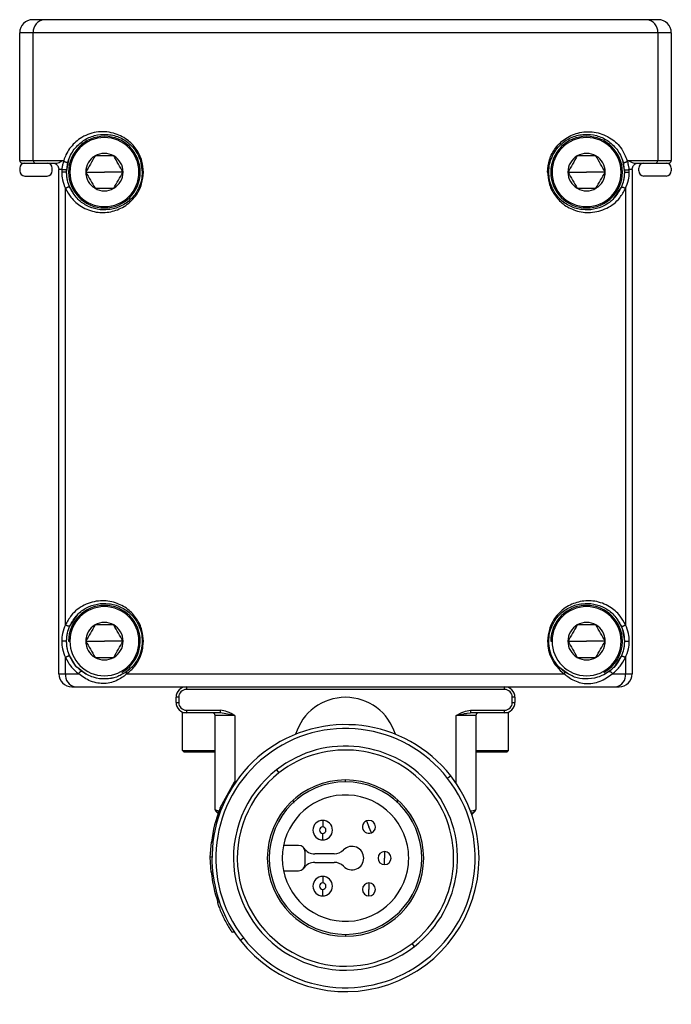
# Model space of a CAD drawing. Header units: millimetres. Extents: x -675 to 2621, y 428 to 911.
# Tile 3 of 30: x -675 to -625, y 647 to 723. Entities that reach past the tile are written whole.
import ezdxf

# ---------------------------------------------------------------- set-up
doc = ezdxf.new("R2010")
doc.units = ezdxf.units.MM

# ---------------------------------------------------------------- blocks, each defined once
blk = doc.blocks.new('Drawing View4')
at = {"color": 7, "linetype": 'Continuous', "lineweight": 25}
for p, q in [((-27.13, 60.11), (-28, 60.11)), ((10.406, 60.11), (-27.13, 60.11)), ((19.13, 60.11), (10.406, 60.11)), ((20, 60.11), (19.13, 60.11)), ((-27.957, 59.11), (-29, 59.11)), ((-29, 49.31), (-29, 59.11)), ((-27.957, 49.31), (-27.957, 59.11)), ((19.957, 59.11), (-27.957, 59.11)), ((19.957, 59.11), (19.957, 49.31)), ((21, 59.11), (19.957, 59.11)), ((21, 59.11), (21, 49.31)), ((-29, 49.31), (-27.957, 49.31)), ((-27.957, 49.31), (-25.683, 49.31)), ((-25.683, 49.31), (-25.617, 49.31)), ((-25.4, 48.41), (-25.199, 49.471)), ((-25.394, 48.597), (-25.296, 49.18)), ((-19.73, 49.269), (-19.6, 48.41)), ((17.258, 49.307), (17.4, 48.41)), ((17.296, 49.18), (17.394, 48.597)), ((17.616, 49.31), (17.683, 49.31)), ((17.683, 49.31), (19.957, 49.31)), ((19.957, 49.31), (21, 49.31)), ((-29, 48.71), (-29, 48.51)), ((-28.8, 49.11), (-27.791, 49.11)), ((-27.791, 49.11), (-26.144, 49.11)), ((-26.5, 48.51), (-26.5, 48.71)), ((-25.771, 48.61), (-26, 48.61)), ((-26, 9.91), (-26, 48.61)), ((-25.25, 48.41), (-25.15, 48.41)), ((-23.935, 48.41), (-22.5, 48.41)), ((-21.065, 48.41), (-22.5, 48.41)), ((-19.75, 48.41), (-19.85, 48.41)), ((11.75, 48.41), (11.85, 48.41)), ((13.065, 48.41), (14.5, 48.41)), ((15.935, 48.41), (14.5, 48.41)), ((17.25, 48.41), (17.15, 48.41)), ((18, 48.61), (17.771, 48.61)), ((18, 48.61), (18, 9.91)), ((18.144, 49.11), (19.791, 49.11)), ((18.5, 49.11), (18.9, 49.11)), ((18.5, 48.51), (18.5, 48.71)), ((19.791, 49.11), (20.8, 49.11)), ((21, 48.71), (21, 48.51)), ((-28.6, 48.11), (-26.9, 48.11)), ((20.6, 48.11), (18.9, 48.11)), ((-25.481, 13.668), (-25.481, 47.152)), ((17.164, 47.264), (16.551, 46.36)), ((17.481, 47.152), (17.481, 13.668)), ((-25.164, 13.556), (-24.551, 14.46)), ((17.267, 13.277), (17.4, 12.41)), ((-25.25, 12.41), (-25.15, 12.41)), ((-23.935, 12.41), (-22.5, 12.41)), ((-21.065, 12.41), (-22.5, 12.41)), ((-19.75, 12.41), (-19.85, 12.41)), ((11.75, 12.41), (11.85, 12.41)), ((13.065, 12.41), (14.5, 12.41)), ((15.935, 12.41), (14.5, 12.41)), ((17.25, 12.41), (17.15, 12.41)), ((-25.481, 9.91), (-25.481, 11.152)), ((17.164, 11.264), (16.593, 10.403)), ((17.481, 11.152), (17.481, 9.91)), ((-26, 9.91), (-25.481, 9.91)), ((-25.481, 9.91), (-24.474, 9.91)), ((-20.557, 10.257), (-20.915, 9.982)), ((-20.783, 9.91), (12.783, 9.91)), ((16.43, 10.246), (15.79, 9.813)), ((16.474, 9.91), (17.481, 9.91)), ((17.481, 9.91), (18, 9.91)), ((-25, 8.91), (-24.741, 8.91)), ((-24.741, 8.91), (16.741, 8.91)), ((-20.2, 8.91), (-17.3, 8.91)), ((-16.2, 8.91), (-16.2, 8.71)), ((8.2, 8.71), (-16.2, 8.71)), ((8.2, 8.71), (8.2, 8.91)), ((9.3, 8.91), (12.2, 8.91)), ((16.741, 8.91), (17, 8.91)), ((-17, 7.71), (-17, 8.11)), ((-16.8, 8.11), (-17, 8.11)), ((-17, 7.71), (-16.8, 7.71)), ((-16.8, 8.11), (-16.8, 7.71)), ((8.8, 7.71), (8.8, 8.11)), ((9, 8.11), (8.8, 8.11)), ((8.8, 7.71), (9, 7.71)), ((9, 8.11), (9, 7.71)), ((-16.5, 4.01), (-16.5, 6.91)), ((-16.2, 6.91), (-16.5, 6.91)), ((-16.2, 7.11), (-13.595, 7.11)), ((-16.2, 7.11), (-16.2, 6.91)), ((-13.595, 6.91), (-16.2, 6.91)), ((-13.595, 6.91), (-13.595, 7.11)), ((-12.5, 6.71), (-13.595, 6.91)), ((5.34, 6.877), (5.595, 6.91)), ((5.595, 7.11), (5.595, 6.91)), ((5.595, 7.11), (8.2, 7.11)), ((8.2, 6.91), (5.595, 6.91)), ((8.2, 6.91), (8.2, 7.11)), ((8.5, 6.91), (8.2, 6.91)), ((8.5, 4.01), (8.5, 6.91)), ((-12.5, 6.71), (-14, 6.71)), ((-14, -0.507), (-14, 6.71)), ((-12.5, 6.71), (-12.5, 1.586)), ((6, 6.71), (4.5, 6.71)), ((4.5, 1.481), (4.5, 6.71)), ((6, 6.71), (6, -0.507)), ((-16.5, 4.01), (-16.4, 3.91)), ((-16.5, 4.01), (-14, 4.01)), ((-16.4, 3.91), (-14, 3.91)), ((6, 4.01), (8.5, 4.01)), ((6, 3.91), (8.4, 3.91)), ((8.5, 4.01), (8.4, 3.91)), ((-9.295, 2.537), (-9.11, 2.301)), ((-12.553, 1.586), (-13.633, -0.414)), ((-12.428, 1.586), (-12.553, 1.586)), ((-4, 1.61), (-4, 1.76)), ((4.074, 2.068), (3.837, 1.883)), ((0, 0), (0, 0.222)), ((-13.984, -0.553), (-13.967, -0.617)), ((-13.957, -0.626), (-13.92, -0.664)), ((-13.897, -0.693), (-13.774, -0.815)), ((-13.505, -0.414), (-13.633, -0.414)), ((5.687, -0.903), (5.897, -0.693)), ((5.92, -0.664), (5.957, -0.626)), ((5.967, -0.617), (5.984, -0.553)), ((6, -0.507), (5.993, -0.513)), ((-5.75, -1.34), (-5.75, -1.84)), ((-2.397, -1.38), (-2.2, -1.84)), ((5.722, -0.779), (5.675, -0.784)), ((-2.003, -2.299), (-2.2, -1.84)), ((-14.305, -3.014), (-14.406, -4.164)), ((-14.172, -3.014), (-14.305, -3.014)), ((-5.75, -2.84), (-5.75, -2.34)), ((-7.6, -3.265), (-8.751, -3.265)), ((-7.1, -4.715), (-7.1, -3.765)), ((-1, -3.74), (-1, -4.24)), ((-14.205, -4.164), (-14.406, -4.164)), ((-14.406, -4.164), (-14.322, -5.314)), ((-4.862, -3.915), (-6.364, -3.915)), ((-1, -4.74), (-1, -4.24)), ((-8.751, -5.215), (-7.6, -5.215)), ((-6.364, -4.565), (-4.862, -4.565)), ((-14.189, -5.314), (-14.322, -5.314)), ((-5.75, -5.64), (-5.75, -6.14)), ((-5.75, -7.14), (-5.75, -6.64)), ((-2.2, -6.14), (-2.2, -6.64)), ((-2.2, -7.14), (-2.2, -6.64)), ((-13.671, -7.624), (-13.829, -7.624)), ((-12.524, -9.924), (-12.703, -9.924)), ((-12.074, -10.548), (-11.837, -10.363)), ((-4, -10.09), (-4, -10.24)), ((1.295, -11.017), (1.11, -10.78))]:
    blk.add_line(p, q, dxfattribs=at)
at = {"color": 7, "linetype": 'Continuous', "lineweight": 25, "flags": 128}
for points in [[(-24.793, 46.635), (-25.179, 47.3), (-25.215, 47.39)], [(16.793, 14.186), (17.179, 13.52), (17.215, 13.43)], [(-24.681, 10.499), (-25.179, 11.3), (-25.215, 11.39)], [(-23.927, 9.885), (-24.551, 10.36), (-24.567, 10.377)], [(13.1, 9.87), (12.449, 10.36), (12.401, 10.409)], [(-13.998, -0.537), (-13.999, -0.526), (-14, -0.507)]]:
    blk.add_lwpolyline(points, dxfattribs=at)
at = {"color": 7, "linetype": 'Continuous', "lineweight": 25}
for centre, radius, start, end in [((-28, 59.11), 1, 90, 180), ((-27.034, 59.19), 0.926, 95.96001, 184.92066), ((19.034, 59.19), 0.926, 355.07934, 84.03999), ((20, 59.11), 1, 0, 90), ((-22.5, 48.41), 2.75, 0, 180), ((-22.5, 48.41), 2.65, 0, 180), ((14.5, 48.41), 2.75, 0, 180), ((14.5, 48.41), 2.65, 0, 180), ((-28.8, 49.31), 0.2, 180, 270), ((-27.772, 49.294), 0.185, 175.07934, 264.03999), ((-22.5, 48.41), 1.435, 120, 180), ((-22.5, 48.41), 1.435, 60, 120), ((-22.5, 48.41), 1.435, 0, 60), ((14.5, 48.41), 1.435, 120, 180), ((14.5, 48.41), 1.435, 60, 120), ((14.5, 48.41), 1.435, 0, 60), ((19.772, 49.294), 0.185, 275.96001, 4.92066), ((20.8, 49.31), 0.2, 270, 0), ((-28.6, 48.71), 0.4, 90, 180), ((-28.6, 48.51), 0.4, 180, 270), ((-26.9, 48.71), 0.4, 0, 90), ((-26.9, 48.51), 0.4, 270, 0), ((-22.5, 48.41), 2.75, 180, 0), ((-22.5, 48.41), 2.65, 180, 0), ((-22.5, 48.41), 1.435, 180, 240.00269), ((-22.5, 48.41), 1.435, 300, 0), ((14.5, 48.41), 2.75, 180, 0), ((14.5, 48.41), 2.65, 180, 0), ((14.5, 48.41), 1.435, 180, 240.00269), ((14.5, 48.41), 1.435, 300, 0), ((18.9, 48.71), 0.4, 90, 180), ((18.9, 48.51), 0.4, 180, 270), ((20.6, 48.71), 0.4, 0, 90), ((20.6, 48.51), 0.4, 270, 0), ((-22.5, 48.41), 1.435, 240.00269, 300), ((14.5, 48.41), 1.435, 240.00269, 300), ((-22.5, 12.41), 2.75, 0, 180), ((14.5, 12.41), 2.75, 0, 180), ((-22.5, 12.41), 2.65, 0, 180), ((14.5, 12.41), 2.65, 0, 180), ((-22.5, 12.41), 1.435, 120, 180), ((-22.5, 12.41), 1.435, 60, 120), ((-22.5, 12.41), 1.435, 0, 60), ((14.5, 12.41), 1.435, 120, 180), ((14.5, 12.41), 1.435, 60, 120), ((14.5, 12.41), 1.435, 0, 60), ((-22.5, 12.41), 2.65, 180, 0), ((-22.5, 12.41), 1.435, 180, 240.00269), ((-22.5, 12.41), 1.435, 300, 0), ((-22.5, 12.41), 2.75, 298.89553, 0), ((14.5, 12.41), 2.65, 180, 0), ((14.5, 12.41), 1.435, 180, 240.00269), ((14.5, 12.41), 1.435, 300, 0), ((14.5, 12.41), 2.75, 298.91008, 0), ((-22.5, 12.41), 1.435, 240.00269, 300), ((14.5, 12.41), 1.435, 240.00269, 300), ((-25, 9.91), 1, 180, 270), ((-24.588, 9.797), 0.9, 172.79958, 260.25813), ((16.588, 9.797), 0.9, 279.74187, 7.20042), ((17, 9.91), 1, 270, 0), ((-16.2, 8.11), 0.8, 90, 180), ((-16.2, 8.11), 0.6, 90, 180), ((8.2, 8.11), 0.8, 0, 90), ((8.2, 8.11), 0.6, 0, 90), ((-16.2, 7.71), 0.8, 180, 270), ((-16.2, 7.71), 0.6, 180, 270), ((-4, 4.102), 4, 90, 163.10275), ((-4, 4.102), 4, 16.89725, 90), ((8.2, 7.71), 0.6, 270, 0), ((8.2, 7.71), 0.8, 270, 360), ((-14.2, 6.71), 0.2, 0, 90), ((6.2, 6.71), 0.2, 90, 180), ((-4, -4.24), 10.246, 38, 218), ((-4, -4.24), 9.946, 38, 218), ((-4, -4.24), 8.6, 308, 128), ((-4, -4.24), 8.3, 308, 128), ((-4, -4.24), 8.6, 128, 308), ((-4, -4.24), 8.3, 128, 308), ((-4, -4.24), 9.946, 218, 38), ((-4, -4.24), 6, 90, 270), ((-4, -4.24), 5.85, 90, 270), ((-4, -4.24), 6, 270, 90), ((-4, -4.24), 5.85, 270, 90), ((-4, -4.24), 10.246, 0, 38), ((-4, -4.24), 4.85, 5.91729, 354.08271), ((-4, -4.24), 10.357, 158.32365, 173.20466), ((-13.8, -0.507), 0.2, 194.06344, 224.99999), ((5.8, -0.507), 0.2, 315.00001, 0), ((-5.75, -2.09), 0.75, 90, 270), ((-5.75, -2.09), 0.75, 270, 90), ((-2.2, -1.84), 0.5, 113.18461, 293.18461), ((-2.2, -1.84), 0.5, 293.18461, 113.18461), ((-5.75, -2.09), 0.25, 90, 270), ((-5.75, -2.09), 0.25, 270, 90), ((-7.6, -3.765), 0.5, 0, 90), ((-6.364, -2.915), 1, 214.51811, 270), ((-4.862, -2.915), 1, 270, 315.78375), ((-3.5, -4.24), 0.9, 224.21625, 135.78375), ((-1, -4.24), 0.5, 90, 270), ((-1, -4.24), 0.5, 270, 90), ((-4, -4.24), 4.85, 354.08271, 5.91729), ((-4, -4.24), 10.246, 218, 0), ((-7.6, -4.715), 0.5, 270, 0), ((-6.364, -5.565), 1, 90, 145.48189), ((-4.862, -5.565), 1, 44.21625, 90), ((-4, -4.24), 10.357, 185.95518, 199.07404), ((-5.75, -6.39), 0.75, 90, 270), ((-5.75, -6.39), 0.75, 270, 90), ((-5.75, -6.39), 0.25, 90, 270), ((-5.75, -6.39), 0.25, 270, 90), ((-2.2, -6.64), 0.5, 90, 270), ((-2.2, -6.64), 0.5, 270, 90)]:
    blk.add_arc(centre, radius, start, end, dxfattribs=at)
for points, knots in [([(-19.507, 48.41), (-19.531, 48.696), (-19.584, 49.331), (-20.028, 50.227), (-20.793, 51), (-21.881, 51.5), (-23.157, 51.561), (-24.317, 51.112), (-25.06, 50.412), (-25.445, 49.789), (-25.564, 49.457), (-25.617, 49.31)], [0, 0, 0, 0, 0.082166, 0.182194, 0.289964, 0.424369, 0.589736, 0.759011, 0.891545, 0.952319, 1, 1, 1, 1]), ([(11.507, 48.41), (11.537, 48.734), (11.601, 49.41), (12.113, 50.339), (12.928, 51.093), (14.03, 51.532), (15.257, 51.532), (16.359, 51.071), (17.194, 50.316), (17.489, 49.613), (17.616, 49.31)], [0, 0, 0, 0, 0.09289, 0.193966, 0.309615, 0.445983, 0.602813, 0.762896, 0.89795, 1, 1, 1, 1]), ([(-25.296, 49.18), (-25.233, 49.363), (-25.107, 49.732), (-24.719, 50.327), (-24.114, 50.881), (-23.265, 51.257), (-22.338, 51.357), (-21.384, 51.15), (-20.625, 50.677), (-20.128, 50.112), (-19.835, 49.6), (-19.638, 49.026), (-19.613, 48.614), (-19.6, 48.41)], [0, 0, 0, 0, 0.062239, 0.124804, 0.250223, 0.37611, 0.50195, 0.627374, 0.75204, 0.815974, 0.876343, 0.938859, 1, 1, 1, 1]), ([(11.6, 48.41), (11.613, 48.614), (11.638, 49.027), (11.836, 49.602), (12.129, 50.114), (12.628, 50.679), (13.387, 51.151), (14.342, 51.357), (15.268, 51.256), (16.116, 50.88), (16.721, 50.326), (17.108, 49.731), (17.233, 49.363), (17.296, 49.18)], [0, 0, 0, 0, 0.061241, 0.123843, 0.184303, 0.248321, 0.373107, 0.498567, 0.624342, 0.750118, 0.875408, 0.937883, 1, 1, 1, 1]), ([(-26.144, 49.11), (-26.089, 49.121), (-25.97, 49.144), (-25.783, 49.253), (-25.683, 49.31)], [0, 0, 0, 0, 0.468414, 1, 1, 1, 1]), ([(-25.683, 49.31), (-25.669, 49.306), (-25.643, 49.298), (-25.616, 49.29), (-25.605, 49.286)], [0, 0, 0, 0, 0.557334, 1, 1, 1, 1]), ([(-25.638, 49.234), (-25.642, 49.211), (-25.65, 49.167), (-25.666, 49.129), (-25.674, 49.11)], [0, 0, 0, 0, 0.504626, 1, 1, 1, 1]), ([(-25.605, 49.286), (-25.609, 49.28), (-25.616, 49.27), (-25.625, 49.256), (-25.632, 49.249), (-25.637, 49.241), (-25.637, 49.237), (-25.638, 49.234)], [0, 0, 0, 0, 0.37446, 0.566135, 0.798462, 0.887705, 1, 1, 1, 1]), ([(-25.296, 49.18), (-25.299, 49.175), (-25.304, 49.166), (-25.328, 49.159), (-25.358, 49.156), (-25.4, 49.157), (-25.454, 49.165), (-25.513, 49.18), (-25.562, 49.196), (-25.605, 49.215), (-25.626, 49.227), (-25.638, 49.234)], [0, 0, 0, 0, 0.112937, 0.221427, 0.32195, 0.412309, 0.559895, 0.684443, 0.797017, 0.889644, 1, 1, 1, 1]), ([(-25.605, 49.286), (-25.607, 49.29), (-25.611, 49.298), (-25.615, 49.306), (-25.617, 49.31)], [0, 0, 0, 0, 0.493334, 1, 1, 1, 1]), ([(-23.217, 49.653), (-23.337, 49.446), (-23.576, 49.032), (-23.815, 48.617), (-23.935, 48.41)], [0, 0, 0, 0, 0.499981, 1, 1, 1, 1]), ([(-21.783, 49.653), (-22.022, 49.653), (-22.5, 49.653), (-22.978, 49.653), (-23.217, 49.653)], [0, 0, 0, 0, 0.499981, 1, 1, 1, 1]), ([(-21.065, 48.41), (-21.185, 48.617), (-21.424, 49.032), (-21.663, 49.446), (-21.783, 49.653)], [0, 0, 0, 0, 0.4999813, 1, 1, 1, 1]), ([(13.782, 49.653), (13.663, 49.446), (13.424, 49.032), (13.185, 48.617), (13.065, 48.41)], [0, 0, 0, 0, 0.499981, 1, 1, 1, 1]), ([(15.217, 49.653), (14.978, 49.653), (14.5, 49.653), (14.022, 49.653), (13.782, 49.653)], [0, 0, 0, 0, 0.499981, 1, 1, 1, 1]), ([(15.935, 48.41), (15.815, 48.617), (15.576, 49.032), (15.337, 49.446), (15.217, 49.653)], [0, 0, 0, 0, 0.4999813, 1, 1, 1, 1]), ([(17.296, 49.18), (17.299, 49.175), (17.304, 49.166), (17.328, 49.159), (17.358, 49.156), (17.4, 49.157), (17.455, 49.165), (17.516, 49.181), (17.566, 49.198), (17.602, 49.214), (17.624, 49.225), (17.634, 49.232), (17.638, 49.234)], [0, 0, 0, 0, 0.114667, 0.223331, 0.323318, 0.412216, 0.559333, 0.692397, 0.808182, 0.899068, 0.963057, 1, 1, 1, 1]), ([(17.616, 49.31), (17.614, 49.306), (17.612, 49.301), (17.61, 49.294), (17.608, 49.291), (17.606, 49.289), (17.605, 49.287), (17.605, 49.286), (17.605, 49.286)], [0, 0, 0, 0, 0.510669, 0.596691, 0.75642, 0.92383, 0.973319, 1, 1, 1, 1]), ([(17.605, 49.286), (17.619, 49.291), (17.646, 49.299), (17.672, 49.307), (17.683, 49.31)], [0, 0, 0, 0, 0.5624637, 1, 1, 1, 1]), ([(17.638, 49.234), (17.633, 49.243), (17.627, 49.254), (17.618, 49.267), (17.613, 49.274), (17.609, 49.28), (17.606, 49.284), (17.605, 49.285), (17.605, 49.286)], [0, 0, 0, 0, 0.507518, 0.596044, 0.753919, 0.918028, 0.969267, 1, 1, 1, 1]), ([(17.638, 49.234), (17.644, 49.213), (17.657, 49.172), (17.669, 49.131), (17.675, 49.11)], [0, 0, 0, 0, 0.501592, 1, 1, 1, 1]), ([(17.683, 49.31), (17.754, 49.273), (17.88, 49.206), (18.022, 49.126), (18.101, 49.116), (18.144, 49.11)], [0, 0, 0, 0, 0.362154, 0.645164, 1, 1, 1, 1]), ([(-26.5, 49.11), (-26.448, 49.11), (-26.338, 49.11), (-26.211, 49.11), (-26.144, 49.11)], [0, 0, 0, 0, 0.469049, 1, 1, 1, 1]), ([(-26.5, 49.11), (-26.46, 49.108), (-26.388, 49.105), (-26.229, 49.042), (-26.122, 48.95), (-26.054, 48.841), (-26.022, 48.765), (-26.003, 48.687), (-26.001, 48.636), (-26, 48.61)], [0, 0, 0, 0, 0.224672, 0.401735, 0.670122, 0.775404, 0.85504, 0.92823, 1, 1, 1, 1]), ([(-25.771, 48.61), (-25.773, 48.573), (-25.777, 48.507), (-25.778, 48.44), (-25.778, 48.41)], [0, 0, 0, 0, 0.559954, 1, 1, 1, 1]), ([(-25.778, 48.41), (-25.766, 48.209), (-25.738, 47.748), (-25.574, 47.367), (-25.481, 47.152)], [0, 0, 0, 0, 0.437854, 1, 1, 1, 1]), ([(-25.4, 48.41), (-25.402, 48.41), (-25.407, 48.41), (-25.443, 48.41), (-25.494, 48.41), (-25.552, 48.41), (-25.615, 48.41), (-25.68, 48.41), (-25.74, 48.41), (-25.765, 48.41), (-25.778, 48.41)], [0, 0, 0, 0, 0.130363, 0.261905, 0.387004, 0.5, 0.612996, 0.738095, 0.869637, 1, 1, 1, 1]), ([(-25.674, 49.11), (-25.687, 49.061), (-25.701, 49.012), (-25.714, 48.956), (-25.719, 48.935), (-25.724, 48.913), (-25.729, 48.891), (-25.733, 48.87), (-25.745, 48.806), (-25.761, 48.719), (-25.768, 48.642), (-25.771, 48.61)], [0, 0, 0, 0, 0.302664, 0.30727, 0.341961, 0.436445, 0.440705, 0.474429, 0.567694, 0.82426, 1, 1, 1, 1]), ([(-25.394, 48.597), (-25.396, 48.595), (-25.401, 48.589), (-25.438, 48.584), (-25.488, 48.582), (-25.546, 48.583), (-25.609, 48.586), (-25.673, 48.592), (-25.732, 48.601), (-25.758, 48.607), (-25.771, 48.61)], [0, 0, 0, 0, 0.130352, 0.261849, 0.386905, 0.5, 0.613094, 0.73815, 0.869647, 1, 1, 1, 1]), ([(-25.481, 47.152), (-25.352, 46.919), (-25.029, 46.336), (-24.232, 45.677), (-23.18, 45.284), (-22.035, 45.302), (-20.966, 45.707), (-20.111, 46.459), (-19.598, 47.434), (-19.535, 48.105), (-19.507, 48.41)], [0, 0, 0, 0, 0.08994, 0.22527, 0.386335, 0.532029, 0.666995, 0.799332, 0.908648, 1, 1, 1, 1]), ([(-25.4, 48.41), (-25.4, 48.445), (-25.399, 48.508), (-25.396, 48.57), (-25.394, 48.597)], [0, 0, 0, 0, 0.559977, 1, 1, 1, 1]), ([(-25.151, 47.234), (-25.219, 47.414), (-25.322, 47.685), (-25.389, 48.089), (-25.396, 48.303), (-25.4, 48.41)], [0, 0, 0, 0, 0.4994127, 0.7497708, 1, 1, 1, 1]), ([(-19.6, 48.41), (-19.611, 48.216), (-19.635, 47.822), (-19.815, 47.271), (-20.084, 46.774), (-20.545, 46.217), (-21.255, 45.731), (-22.162, 45.483), (-23.056, 45.518), (-23.882, 45.816), (-24.63, 46.341), (-24.978, 46.937), (-25.151, 47.234)], [0, 0, 0, 0, 0.061305, 0.123855, 0.18442, 0.24829, 0.373015, 0.498388, 0.624117, 0.749932, 0.875458, 1, 1, 1, 1]), ([(-23.935, 48.41), (-23.815, 48.203), (-23.576, 47.789), (-23.337, 47.375), (-23.217, 47.167)], [0, 0, 0, 0, 0.500022, 1, 1, 1, 1]), ([(-21.783, 47.167), (-21.663, 47.375), (-21.424, 47.789), (-21.185, 48.203), (-21.065, 48.41)], [0, 0, 0, 0, 0.4999813, 1, 1, 1, 1]), ([(-19.6, 48.41), (-19.599, 48.41), (-19.596, 48.41), (-19.576, 48.41), (-19.546, 48.41), (-19.52, 48.41), (-19.507, 48.41)], [0, 0, 0, 0, 0.254725, 0.511054, 0.762403, 1, 1, 1, 1]), ([(11.507, 48.41), (11.529, 48.128), (11.579, 47.507), (12.01, 46.633), (12.722, 45.88), (13.698, 45.38), (14.874, 45.24), (16.053, 45.564), (16.974, 46.24), (17.344, 46.905), (17.481, 47.152)], [0, 0, 0, 0, 0.084147, 0.185624, 0.294352, 0.422653, 0.57083, 0.742822, 0.904596, 1, 1, 1, 1]), ([(11.6, 48.41), (11.599, 48.41), (11.596, 48.41), (11.576, 48.41), (11.546, 48.41), (11.52, 48.41), (11.507, 48.41)], [0, 0, 0, 0, 0.255478, 0.512184, 0.763345, 1, 1, 1, 1]), ([(17.151, 47.234), (16.977, 46.936), (16.629, 46.339), (15.88, 45.815), (15.053, 45.517), (14.159, 45.483), (13.252, 45.733), (12.543, 46.219), (12.083, 46.776), (11.814, 47.272), (11.634, 47.823), (11.611, 48.216), (11.6, 48.41)], [0, 0, 0, 0, 0.124731, 0.250395, 0.376327, 0.502121, 0.627473, 0.752075, 0.815845, 0.876333, 0.938792, 1, 1, 1, 1]), ([(13.065, 48.41), (13.185, 48.203), (13.424, 47.789), (13.663, 47.375), (13.783, 47.167)], [0, 0, 0, 0, 0.500022, 1, 1, 1, 1]), ([(15.217, 47.167), (15.337, 47.375), (15.576, 47.789), (15.815, 48.203), (15.935, 48.41)], [0, 0, 0, 0, 0.4999813, 1, 1, 1, 1]), ([(17.4, 48.41), (17.396, 48.303), (17.389, 48.089), (17.322, 47.685), (17.219, 47.414), (17.151, 47.234)], [0, 0, 0, 0, 0.250423, 0.500751, 1, 1, 1, 1]), ([(17.394, 48.597), (17.396, 48.595), (17.402, 48.589), (17.438, 48.584), (17.488, 48.582), (17.546, 48.583), (17.609, 48.586), (17.673, 48.592), (17.732, 48.601), (17.758, 48.607), (17.771, 48.61)], [0, 0, 0, 0, 0.130366, 0.261941, 0.387155, 0.500358, 0.613109, 0.737988, 0.869462, 1, 1, 1, 1]), ([(17.394, 48.597), (17.396, 48.563), (17.399, 48.5), (17.4, 48.438), (17.4, 48.41)], [0, 0, 0, 0, 0.559963, 1, 1, 1, 1]), ([(17.4, 48.41), (17.402, 48.41), (17.407, 48.41), (17.443, 48.41), (17.494, 48.41), (17.552, 48.41), (17.615, 48.41), (17.68, 48.41), (17.74, 48.41), (17.765, 48.41), (17.778, 48.41)], [0, 0, 0, 0, 0.130386, 0.261922, 0.386982, 0.499999, 0.613018, 0.738079, 0.869615, 1, 1, 1, 1]), ([(17.481, 47.152), (17.573, 47.365), (17.737, 47.746), (17.765, 48.206), (17.778, 48.41)], [0, 0, 0, 0, 0.556416, 1, 1, 1, 1]), ([(17.771, 48.61), (17.77, 48.624), (17.769, 48.639), (17.766, 48.669), (17.761, 48.702), (17.753, 48.762), (17.738, 48.849), (17.722, 48.927), (17.706, 48.992), (17.694, 49.042), (17.682, 49.084), (17.675, 49.11)], [0, 0, 0, 0, 0.073231, 0.083881, 0.172906, 0.264139, 0.432291, 0.693294, 0.740998, 0.836496, 1, 1, 1, 1]), ([(17.778, 48.41), (17.777, 48.448), (17.777, 48.515), (17.772, 48.581), (17.771, 48.61)], [0, 0, 0, 0, 0.559995, 1, 1, 1, 1]), ([(18, 48.61), (18, 48.612), (18, 48.617), (18, 48.63), (18.002, 48.653), (18.007, 48.7), (18.022, 48.765), (18.054, 48.841), (18.122, 48.95), (18.229, 49.042), (18.389, 49.105), (18.46, 49.108), (18.5, 49.11)], [0, 0, 0, 0, 0.004974, 0.013272, 0.037114, 0.07183, 0.145022, 0.224677, 0.330006, 0.598549, 0.775763, 1, 1, 1, 1]), ([(18.144, 49.11), (18.2, 49.11), (18.282, 49.11), (18.39, 49.11), (18.46, 49.11), (18.488, 49.11), (18.5, 49.11)], [0, 0, 0, 0, 0.451373, 0.674518, 0.85556, 1, 1, 1, 1]), ([(-25.151, 47.234), (-25.156, 47.24), (-25.165, 47.254), (-25.199, 47.263), (-25.242, 47.263), (-25.29, 47.255), (-25.341, 47.239), (-25.393, 47.215), (-25.444, 47.186), (-25.469, 47.163), (-25.481, 47.152)], [0, 0, 0, 0, 0.1299458, 0.2599912, 0.3850334, 0.4999993, 0.6149659, 0.7400088, 0.8700544, 1, 1, 1, 1]), ([(-23.217, 47.167), (-22.978, 47.167), (-22.5, 47.167), (-22.022, 47.167), (-21.783, 47.167)], [0, 0, 0, 0, 0.500022, 1, 1, 1, 1]), ([(13.783, 47.167), (14.022, 47.167), (14.5, 47.167), (14.978, 47.167), (15.217, 47.167)], [0, 0, 0, 0, 0.500022, 1, 1, 1, 1]), ([(17.151, 47.234), (17.156, 47.24), (17.166, 47.254), (17.2, 47.263), (17.245, 47.263), (17.294, 47.254), (17.344, 47.238), (17.394, 47.215), (17.443, 47.186), (17.469, 47.164), (17.481, 47.152)], [0, 0, 0, 0, 0.13096, 0.263806, 0.392545, 0.512189, 0.621927, 0.739812, 0.867401, 1, 1, 1, 1]), ([(-19.507, 12.41), (-19.529, 12.692), (-19.579, 13.313), (-20.01, 14.188), (-20.722, 14.94), (-21.698, 15.44), (-22.874, 15.581), (-24.053, 15.257), (-24.974, 14.581), (-25.344, 13.915), (-25.481, 13.668)], [0, 0, 0, 0, 0.084142, 0.185616, 0.29435, 0.422657, 0.570839, 0.742837, 0.904604, 1, 1, 1, 1]), ([(-25.151, 13.587), (-24.977, 13.884), (-24.629, 14.481), (-23.88, 15.005), (-23.053, 15.303), (-22.159, 15.337), (-21.252, 15.088), (-20.543, 14.602), (-20.083, 14.045), (-19.814, 13.548), (-19.634, 12.997), (-19.611, 12.605), (-19.6, 12.41)], [0, 0, 0, 0, 0.124731, 0.250395, 0.376327, 0.502121, 0.627473, 0.752075, 0.815845, 0.876333, 0.93879, 1, 1, 1, 1]), ([(17.481, 13.668), (17.352, 13.901), (17.029, 14.485), (16.232, 15.144), (15.18, 15.537), (14.034, 15.518), (12.966, 15.114), (12.111, 14.361), (11.598, 13.387), (11.535, 12.716), (11.507, 12.41)], [0, 0, 0, 0, 0.089942, 0.225273, 0.38634, 0.532032, 0.666998, 0.799331, 0.908645, 1, 1, 1, 1]), ([(11.6, 12.41), (11.611, 12.605), (11.635, 12.998), (11.815, 13.55), (12.084, 14.047), (12.545, 14.604), (13.255, 15.089), (14.162, 15.337), (15.056, 15.303), (15.882, 15.004), (16.63, 14.48), (16.978, 13.884), (17.151, 13.587)], [0, 0, 0, 0, 0.061307, 0.123855, 0.18442, 0.24829, 0.373015, 0.498388, 0.624117, 0.749932, 0.875458, 1, 1, 1, 1]), ([(-25.481, 13.668), (-25.573, 13.456), (-25.737, 13.075), (-25.765, 12.614), (-25.778, 12.41)], [0, 0, 0, 0, 0.556417, 1, 1, 1, 1]), ([(-25.151, 13.587), (-25.156, 13.58), (-25.166, 13.566), (-25.2, 13.557), (-25.245, 13.558), (-25.294, 13.567), (-25.344, 13.583), (-25.394, 13.605), (-25.443, 13.635), (-25.469, 13.657), (-25.481, 13.668)], [0, 0, 0, 0, 0.13096, 0.263806, 0.392545, 0.512189, 0.621927, 0.739812, 0.867401, 1, 1, 1, 1]), ([(-23.217, 13.653), (-23.337, 13.446), (-23.576, 13.032), (-23.815, 12.617), (-23.935, 12.41)], [0, 0, 0, 0, 0.499981, 1, 1, 1, 1]), ([(-21.783, 13.653), (-22.022, 13.653), (-22.5, 13.653), (-22.978, 13.653), (-23.217, 13.653)], [0, 0, 0, 0, 0.499981, 1, 1, 1, 1]), ([(-21.065, 12.41), (-21.185, 12.617), (-21.424, 13.032), (-21.663, 13.446), (-21.783, 13.653)], [0, 0, 0, 0, 0.499981, 1, 1, 1, 1]), ([(13.782, 13.653), (13.663, 13.446), (13.424, 13.032), (13.185, 12.617), (13.065, 12.41)], [0, 0, 0, 0, 0.499981, 1, 1, 1, 1]), ([(15.217, 13.653), (14.978, 13.653), (14.5, 13.653), (14.022, 13.653), (13.782, 13.653)], [0, 0, 0, 0, 0.499981, 1, 1, 1, 1]), ([(15.935, 12.41), (15.815, 12.617), (15.576, 13.032), (15.337, 13.446), (15.217, 13.653)], [0, 0, 0, 0, 0.499981, 1, 1, 1, 1]), ([(17.151, 13.587), (17.156, 13.58), (17.165, 13.567), (17.199, 13.558), (17.242, 13.557), (17.29, 13.566), (17.341, 13.582), (17.393, 13.605), (17.444, 13.635), (17.469, 13.657), (17.481, 13.668)], [0, 0, 0, 0, 0.129946, 0.259991, 0.385033, 0.499999, 0.614966, 0.740009, 0.870054, 1, 1, 1, 1]), ([(17.778, 12.41), (17.766, 12.612), (17.738, 13.072), (17.574, 13.454), (17.481, 13.668)], [0, 0, 0, 0, 0.437855, 1, 1, 1, 1]), ([(-25.4, 12.41), (-25.396, 12.517), (-25.389, 12.731), (-25.322, 13.136), (-25.219, 13.407), (-25.151, 13.587)], [0, 0, 0, 0, 0.250419, 0.500748, 1, 1, 1, 1]), ([(17.151, 13.587), (17.219, 13.406), (17.322, 13.136), (17.389, 12.731), (17.396, 12.517), (17.4, 12.41)], [0, 0, 0, 0, 0.499413, 0.749772, 1, 1, 1, 1]), ([(-25.4, 12.41), (-25.402, 12.41), (-25.407, 12.41), (-25.443, 12.41), (-25.494, 12.41), (-25.552, 12.41), (-25.615, 12.41), (-25.68, 12.41), (-25.74, 12.41), (-25.765, 12.41), (-25.778, 12.41)], [0, 0, 0, 0, 0.130386, 0.261922, 0.386982, 0.5, 0.613018, 0.738079, 0.869615, 1, 1, 1, 1]), ([(-25.778, 12.41), (-25.766, 12.209), (-25.738, 11.748), (-25.574, 11.367), (-25.481, 11.152)], [0, 0, 0, 0, 0.437853, 1, 1, 1, 1]), ([(-25.151, 11.234), (-25.219, 11.414), (-25.322, 11.685), (-25.389, 12.089), (-25.396, 12.303), (-25.4, 12.41)], [0, 0, 0, 0, 0.4994107, 0.7497673, 1, 1, 1, 1]), ([(-23.935, 12.41), (-23.815, 12.203), (-23.576, 11.789), (-23.337, 11.375), (-23.217, 11.167)], [0, 0, 0, 0, 0.5000221, 1, 1, 1, 1]), ([(-21.783, 11.167), (-21.663, 11.375), (-21.424, 11.789), (-21.185, 12.203), (-21.065, 12.41)], [0, 0, 0, 0, 0.499981, 1, 1, 1, 1]), ([(-19.6, 12.41), (-19.617, 12.174), (-19.651, 11.693), (-19.915, 11.044), (-20.296, 10.479), (-20.618, 10.211), (-20.785, 10.072)], [0, 0, 0, 0, 0.2454982, 0.4984526, 0.7399475, 1, 1, 1, 1]), ([(-20.783, 9.91), (-20.576, 10.082), (-20.208, 10.389), (-19.821, 11.011), (-19.558, 11.67), (-19.525, 12.155), (-19.507, 12.41)], [0, 0, 0, 0, 0.2962619, 0.5279964, 0.7510269, 1, 1, 1, 1]), ([(-19.6, 12.41), (-19.599, 12.41), (-19.596, 12.41), (-19.576, 12.41), (-19.546, 12.41), (-19.52, 12.41), (-19.507, 12.41)], [0, 0, 0, 0, 0.255478, 0.512185, 0.763346, 1, 1, 1, 1]), ([(11.507, 12.41), (11.523, 12.174), (11.556, 11.698), (11.807, 11.025), (12.209, 10.392), (12.581, 10.079), (12.783, 9.91)], [0, 0, 0, 0, 0.231139, 0.464021, 0.709912, 1, 1, 1, 1]), ([(11.6, 12.41), (11.599, 12.41), (11.597, 12.41), (11.577, 12.41), (11.548, 12.41), (11.521, 12.41), (11.507, 12.41)], [0, 0, 0, 0, 0.240851, 0.492971, 0.748775, 1, 1, 1, 1]), ([(12.785, 10.072), (12.618, 10.211), (12.295, 10.48), (11.915, 11.044), (11.651, 11.694), (11.617, 12.174), (11.6, 12.41)], [0, 0, 0, 0, 0.260145, 0.5017, 0.754586, 1, 1, 1, 1]), ([(13.065, 12.41), (13.185, 12.203), (13.424, 11.789), (13.663, 11.375), (13.783, 11.167)], [0, 0, 0, 0, 0.5000221, 1, 1, 1, 1]), ([(15.217, 11.167), (15.337, 11.375), (15.576, 11.789), (15.815, 12.203), (15.935, 12.41)], [0, 0, 0, 0, 0.499981, 1, 1, 1, 1]), ([(17.4, 12.41), (17.396, 12.303), (17.389, 12.089), (17.322, 11.685), (17.219, 11.414), (17.151, 11.234)], [0, 0, 0, 0, 0.250423, 0.500751, 1, 1, 1, 1]), ([(17.4, 12.41), (17.402, 12.41), (17.407, 12.41), (17.443, 12.41), (17.494, 12.41), (17.552, 12.41), (17.615, 12.41), (17.68, 12.41), (17.74, 12.41), (17.765, 12.41), (17.778, 12.41)], [0, 0, 0, 0, 0.130385, 0.261922, 0.386982, 0.5, 0.613018, 0.738079, 0.869615, 1, 1, 1, 1]), ([(17.481, 11.152), (17.573, 11.365), (17.737, 11.746), (17.765, 12.206), (17.778, 12.41)], [0, 0, 0, 0, 0.556418, 1, 1, 1, 1]), ([(-25.151, 11.233), (-25.156, 11.24), (-25.165, 11.254), (-25.199, 11.263), (-25.242, 11.263), (-25.29, 11.255), (-25.341, 11.239), (-25.393, 11.215), (-25.444, 11.186), (-25.469, 11.163), (-25.481, 11.152)], [0, 0, 0, 0, 0.1299611, 0.2601524, 0.3850425, 0.5000003, 0.6149577, 0.7398476, 0.8700388, 1, 1, 1, 1]), ([(-25.481, 11.152), (-25.358, 10.921), (-25.085, 10.413), (-24.69, 10.087), (-24.474, 9.91)], [0, 0, 0, 0, 0.454991, 1, 1, 1, 1]), ([(-24.215, 10.072), (-24.399, 10.222), (-24.765, 10.522), (-25.022, 10.997), (-25.151, 11.234)], [0, 0, 0, 0, 0.501591, 1, 1, 1, 1]), ([(-23.217, 11.167), (-22.978, 11.167), (-22.5, 11.167), (-22.022, 11.167), (-21.783, 11.167)], [0, 0, 0, 0, 0.500022, 1, 1, 1, 1]), ([(13.783, 11.167), (14.022, 11.167), (14.5, 11.167), (14.978, 11.167), (15.217, 11.167)], [0, 0, 0, 0, 0.500022, 1, 1, 1, 1]), ([(17.151, 11.234), (17.022, 10.997), (16.765, 10.522), (16.399, 10.222), (16.215, 10.072)], [0, 0, 0, 0, 0.4985105, 1, 1, 1, 1]), ([(16.474, 9.91), (16.688, 10.085), (17.085, 10.409), (17.357, 10.918), (17.481, 11.152)], [0, 0, 0, 0, 0.540571, 1, 1, 1, 1]), ([(17.151, 11.234), (17.156, 11.24), (17.166, 11.254), (17.2, 11.263), (17.245, 11.263), (17.294, 11.254), (17.344, 11.238), (17.394, 11.215), (17.443, 11.186), (17.469, 11.164), (17.481, 11.152)], [0, 0, 0, 0, 0.130958, 0.263804, 0.392544, 0.512191, 0.621929, 0.739813, 0.867401, 1, 1, 1, 1]), ([(-24.215, 10.071), (-24.224, 10.077), (-24.244, 10.088), (-24.281, 10.089), (-24.32, 10.079), (-24.358, 10.059), (-24.394, 10.031), (-24.426, 9.997), (-24.455, 9.956), (-24.468, 9.926), (-24.474, 9.91)], [0, 0, 0, 0, 0.13115, 0.263323, 0.393007, 0.51549, 0.628781, 0.744086, 0.869158, 1, 1, 1, 1]), ([(-20.783, 9.91), (-20.874, 9.831), (-21.104, 9.632), (-21.656, 9.31), (-22.252, 9.134), (-23.002, 9.175), (-23.743, 9.369), (-24.186, 9.697), (-24.474, 9.91)], [0, 0, 0, 0, 0.081648, 0.207096, 0.504246, 0.628406, 0.75775, 1, 1, 1, 1]), ([(-20.785, 10.072), (-21.052, 9.912), (-21.446, 9.677), (-21.835, 9.584), (-22.105, 9.534), (-22.522, 9.486), (-23.37, 9.567), (-23.934, 9.904), (-24.215, 10.072)], [0, 0, 0, 0, 0.248666, 0.367632, 0.375243, 0.502101, 0.752733, 1, 1, 1, 1]), ([(-20.785, 10.072), (-20.792, 10.064), (-20.806, 10.049), (-20.812, 10.01), (-20.805, 9.962), (-20.79, 9.927), (-20.783, 9.91)], [0, 0, 0, 0, 0.24408, 0.5, 0.75592, 1, 1, 1, 1]), ([(12.785, 10.071), (12.793, 10.064), (12.807, 10.048), (12.812, 10.007), (12.804, 9.96), (12.79, 9.926), (12.783, 9.91)], [0, 0, 0, 0, 0.2601379, 0.5210414, 0.7714755, 1, 1, 1, 1]), ([(12.783, 9.91), (12.872, 9.833), (13.098, 9.637), (13.64, 9.318), (14.229, 9.141), (14.966, 9.169), (15.722, 9.358), (16.176, 9.691), (16.474, 9.91)], [0, 0, 0, 0, 0.07971, 0.203262, 0.495019, 0.620628, 0.750501, 1, 1, 1, 1]), ([(16.215, 10.072), (15.934, 9.904), (15.369, 9.565), (14.354, 9.476), (13.591, 9.601), (13.052, 9.916), (12.785, 10.072)], [0, 0, 0, 0, 0.2473825, 0.498116, 0.7513128, 1, 1, 1, 1]), ([(16.215, 10.071), (16.224, 10.077), (16.244, 10.088), (16.28, 10.089), (16.319, 10.079), (16.357, 10.059), (16.392, 10.032), (16.425, 9.998), (16.455, 9.956), (16.468, 9.926), (16.474, 9.91)], [0, 0, 0, 0, 0.130602, 0.262052, 0.390006, 0.510399, 0.623596, 0.742041, 0.868882, 1, 1, 1, 1]), ([(-12.5, 6.71), (-12.689, 6.821), (-13.03, 7.021), (-13.421, 7.083), (-13.595, 7.11)], [0, 0, 0, 0, 0.552208, 1, 1, 1, 1]), ([(4.5, 6.71), (4.687, 6.82), (5.028, 7.02), (5.419, 7.082), (5.595, 7.11)], [0, 0, 0, 0, 0.546817, 1, 1, 1, 1]), ([(4.5, 6.71), (4.691, 6.761), (4.973, 6.835), (5.25, 6.867), (5.34, 6.877)], [0, 0, 0, 0, 0.677935, 1, 1, 1, 1]), ([(-8, 0.147), (-8, 0.108), (-8, 0.051), (-8, -0.011), (-8, -0.031)], [0, 0, 0, 0, 0.669653, 1, 1, 1, 1]), ([(-13.949, -0.551), (-13.965, -0.537), (-13.994, -0.512), (-13.998, -0.508), (-14, -0.507)], [0, 0, 0, 0, 0.565413, 1, 1, 1, 1]), ([(-13.997, -0.503), (-13.996, -0.516), (-13.996, -0.544), (-13.987, -0.571), (-13.983, -0.584)], [0, 0, 0, 0, 0.494672, 1, 1, 1, 1]), ([(-13.897, -0.693), (-13.906, -0.683), (-13.922, -0.664), (-13.939, -0.629), (-13.949, -0.591), (-13.949, -0.564), (-13.949, -0.551)], [0, 0, 0, 0, 0.247361, 0.499998, 0.752636, 1, 1, 1, 1]), ([(-13.669, -0.631), (-13.714, -0.628), (-13.847, -0.62), (-13.908, -0.579), (-13.949, -0.551)], [0, 0, 0, 0, 0.34241, 1, 1, 1, 1]), ([(-13.931, -0.658), (-13.93, -0.659), (-13.926, -0.663), (-13.909, -0.68), (-13.897, -0.693)], [0, 0, 0, 0, 0.273764, 1, 1, 1, 1]), ([(-13.722, -0.779), (-13.728, -0.778), (-13.817, -0.769), (-13.858, -0.729), (-13.897, -0.693)], [0, 0, 0, 0, 0.065962, 1, 1, 1, 1]), ([(5.949, -0.551), (5.906, -0.578), (5.824, -0.628), (5.654, -0.636), (5.572, -0.64)], [0, 0, 0, 0, 0.521108, 1, 1, 1, 1]), ([(5.897, -0.693), (5.858, -0.729), (5.817, -0.769), (5.728, -0.778), (5.722, -0.779)], [0, 0, 0, 0, 0.939896, 1, 1, 1, 1]), ([(5.897, -0.693), (5.906, -0.683), (5.923, -0.664), (5.939, -0.628), (5.949, -0.59), (5.949, -0.564), (5.949, -0.551)], [0, 0, 0, 0, 0.250052, 0.5036111, 0.7553073, 1, 1, 1, 1]), ([(5.897, -0.693), (5.912, -0.677), (5.93, -0.659), (5.934, -0.656), (5.935, -0.655)], [0, 0, 0, 0, 0.8550937, 1, 1, 1, 1]), ([(5.993, -0.513), (5.991, -0.515), (5.986, -0.519), (5.963, -0.539), (5.949, -0.551)], [0, 0, 0, 0, 0.403293, 1, 1, 1, 1]), ([(-13.829, -7.624), (-13.828, -7.629), (-13.828, -7.638), (-13.806, -7.71), (-13.769, -7.822), (-13.697, -8.022), (-13.568, -8.352), (-13.365, -8.799), (-13.138, -9.234), (-12.922, -9.601), (-12.782, -9.816), (-12.716, -9.911), (-12.708, -9.92), (-12.703, -9.924)], [0, 0, 0, 0, 0.060783, 0.121693, 0.183025, 0.24507, 0.369378, 0.498029, 0.628174, 0.755332, 0.877561, 0.940174, 1, 1, 1, 1])]:
    blk.add_open_spline(points, degree=3, knots=knots, dxfattribs=at)

msp = doc.modelspace()

# ---------------------------------------------------------------- block references
at = {"color": 7, "linetype": 'Continuous', "lineweight": 25}
msp.add_blockref('Drawing View4', (-646.458, 662.487), dxfattribs=at)

doc.saveas('drawing.dxf')
